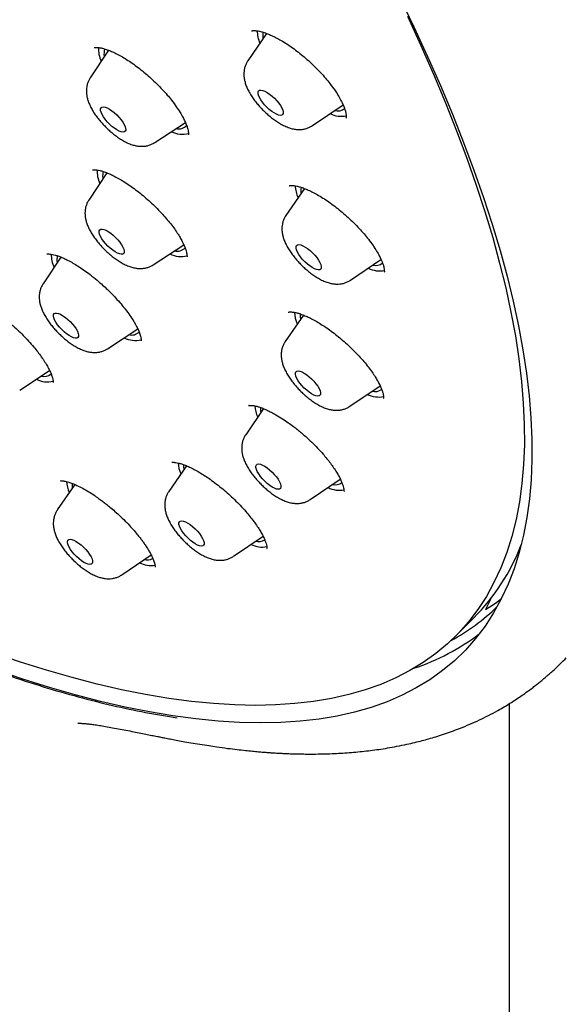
# Model space of a CAD drawing. Header units: millimetres. Extents: x 8 to 1577, y 12 to 2534.
# Tile 12 of 60: x 1359 to 1374, y 849 to 875. Entities that reach past the tile are written whole.
import ezdxf

# ---------------------------------------------------------------- set-up
doc = ezdxf.new("R2010")
doc.units = ezdxf.units.MM

msp = doc.modelspace()

# ---------------------------------------------------------------- linework, layer by layer
at = {"color": 7, "linetype": 'Continuous', "lineweight": 30}
for p, q in [((1366.079, 874.523), (1365.58, 873.794)), ((1361.862, 874.076), (1361.373, 873.338)), ((1367.303, 872.066), (1368.118, 872.621)), ((1363.094, 871.613), (1363.912, 872.151)), ((1361.817, 870.806), (1361.335, 870.079)), ((1361.448, 870.882), (1361.443, 870.878)), ((1361.723, 870.841), (1361.711, 870.803)), ((1367.086, 870.388), (1366.595, 869.671)), ((1366.996, 870.278), (1366.999, 870.26)), ((1363.057, 868.354), (1363.869, 868.889)), ((1360.59, 868.559), (1360.115, 867.841)), ((1368.319, 867.944), (1369.13, 868.496)), ((1367.059, 867.013), (1366.575, 866.307)), ((1366.667, 867.09), (1366.662, 867.086)), ((1361.836, 866.116), (1362.641, 866.646)), ((1359.493, 865.011), (1360.289, 865.535)), ((1368.299, 864.579), (1369.106, 865.129)), ((1365.611, 864.604), (1365.605, 864.6)), ((1365.998, 864.519), (1365.521, 863.822)), ((1363.94, 862.994), (1363.469, 862.307)), ((1367.244, 862.094), (1368.044, 862.639)), ((1360.961, 862.496), (1360.495, 861.815)), ((1365.193, 860.579), (1365.983, 861.118)), ((1372.834, 860.734), (1372.802, 860.712)), ((1362.219, 860.087), (1362.998, 860.618)), ((1372.059, 859.449), (1371.918, 859.163)), ((1371.109, 858.44), (1371.608, 858.938)), ((1372.559, 757.644), (1372.559, 856.652))]:
    msp.add_line(p, q, dxfattribs=at)
at = {"color": 7, "linetype": 'Continuous', "lineweight": 30, "flags": 128}
for points in [[(1369.623, 875.496), (1370.008, 874.697), (1370.372, 873.909), (1370.714, 873.132), (1371.034, 872.366), (1371.333, 871.613), (1371.61, 870.873), (1371.864, 870.146), (1372.096, 869.432), (1372.306, 868.733), (1372.493, 868.048), (1372.657, 867.379), (1372.798, 866.725), (1372.916, 866.087), (1373.011, 865.466), (1373.083, 864.862), (1373.132, 864.275), (1373.157, 863.705), (1373.159, 863.154), (1373.138, 862.622), (1373.093, 862.108), (1373.025, 861.614), (1372.934, 861.139), (1372.82, 860.684), (1372.683, 860.249), (1372.523, 859.835), (1372.34, 859.441), (1372.135, 859.069), (1371.907, 858.718), (1371.656, 858.388), (1371.383, 858.08), (1371.088, 857.794), (1370.772, 857.531), (1370.433, 857.289), (1370.073, 857.071), (1369.693, 856.875), (1369.291, 856.701), (1368.868, 856.551), (1368.425, 856.424), (1367.962, 856.32), (1367.48, 856.239), (1366.978, 856.181), (1366.457, 856.147), (1365.917, 856.136), (1365.359, 856.148), (1364.783, 856.183), (1364.19, 856.242), (1363.579, 856.324), (1362.952, 856.43), (1362.308, 856.558), (1361.649, 856.71), (1360.974, 856.884), (1360.284, 857.081), (1359.58, 857.301), (1358.862, 857.543)], [(1369.836, 874.983), (1370.196, 874.202), (1370.535, 873.433), (1370.852, 872.675), (1371.148, 871.929), (1371.422, 871.196), (1371.674, 870.476), (1371.904, 869.77), (1372.111, 869.078), (1372.296, 868.4), (1372.459, 867.737), (1372.598, 867.09), (1372.715, 866.458), (1372.809, 865.843), (1372.88, 865.245), (1372.928, 864.664), (1372.953, 864.1), (1372.955, 863.554), (1372.934, 863.027), (1372.89, 862.518), (1372.823, 862.029), (1372.733, 861.559), (1372.62, 861.108), (1372.485, 860.678), (1372.326, 860.268), (1372.145, 859.878), (1371.942, 859.509), (1371.716, 859.161), (1371.468, 858.835), (1371.197, 858.53), (1370.906, 858.247), (1370.592, 857.986), (1370.257, 857.748), (1369.901, 857.531), (1369.523, 857.337), (1369.126, 857.165), (1368.707, 857.017), (1368.269, 856.891), (1367.811, 856.787), (1367.333, 856.707), (1366.836, 856.65), (1366.32, 856.616), (1365.786, 856.605), (1365.233, 856.617), (1364.663, 856.652), (1364.075, 856.711), (1363.471, 856.792), (1362.85, 856.896), (1362.212, 857.023), (1361.559, 857.173), (1360.891, 857.346), (1360.208, 857.541), (1359.511, 857.759), (1358.8, 857.999)], [(1365.863, 872.872), (1365.851, 872.922), (1365.852, 872.962), (1365.866, 872.991), (1365.892, 873.008), (1365.929, 873.012), (1365.976, 873.003), (1366.032, 872.982), (1366.093, 872.949), (1366.158, 872.905), (1366.224, 872.852), (1366.288, 872.793), (1366.349, 872.729), (1366.403, 872.663), (1366.449, 872.598), (1366.485, 872.535), (1366.509, 872.478), (1366.521, 872.429), (1366.521, 872.389), (1366.507, 872.36), (1366.481, 872.343), (1366.444, 872.338), (1366.396, 872.347), (1366.341, 872.369), (1366.28, 872.402), (1366.215, 872.445), (1366.149, 872.498), (1366.085, 872.557), (1366.024, 872.621), (1365.97, 872.687), (1365.924, 872.752), (1365.888, 872.815), (1365.863, 872.872)], [(1361.65, 872.469), (1361.65, 872.51), (1361.662, 872.54), (1361.687, 872.559), (1361.723, 872.564), (1361.77, 872.557), (1361.824, 872.536), (1361.885, 872.504), (1361.95, 872.462), (1362.015, 872.41), (1362.08, 872.351), (1362.141, 872.288), (1362.196, 872.222), (1362.243, 872.156), (1362.28, 872.093), (1362.306, 872.036), (1362.319, 871.985), (1362.32, 871.944), (1362.307, 871.914), (1362.282, 871.896), (1362.246, 871.89), (1362.2, 871.898), (1362.145, 871.918), (1362.085, 871.95), (1362.02, 871.993), (1361.954, 872.044), (1361.889, 872.103), (1361.828, 872.167), (1361.773, 872.232), (1361.726, 872.298), (1361.689, 872.361), (1361.664, 872.419), (1361.65, 872.469)], [(1366.999, 870.421), (1366.991, 870.357), (1366.996, 870.278)], [(1361.613, 869.256), (1361.628, 869.285), (1361.654, 869.301), (1361.692, 869.305), (1361.739, 869.296), (1361.795, 869.274), (1361.856, 869.24), (1361.921, 869.196), (1361.987, 869.143), (1362.052, 869.084), (1362.112, 869.02), (1362.166, 868.954), (1362.212, 868.888), (1362.247, 868.826), (1362.271, 868.769), (1362.283, 868.72), (1362.281, 868.68), (1362.267, 868.652), (1362.24, 868.635), (1362.203, 868.632), (1362.155, 868.641), (1362.1, 868.663), (1362.038, 868.697), (1361.973, 868.741), (1361.907, 868.794), (1361.843, 868.853), (1361.783, 868.917), (1361.729, 868.983), (1361.683, 869.048), (1361.647, 869.111), (1361.623, 869.168), (1361.612, 869.217), (1361.613, 869.256)], [(1366.867, 868.798), (1366.868, 868.838), (1366.881, 868.868), (1366.906, 868.885), (1366.943, 868.89), (1366.99, 868.881), (1367.045, 868.86), (1367.106, 868.827), (1367.171, 868.784), (1367.237, 868.732), (1367.302, 868.673), (1367.362, 868.609), (1367.417, 868.543), (1367.463, 868.478), (1367.5, 868.415), (1367.524, 868.358), (1367.537, 868.308), (1367.536, 868.267), (1367.523, 868.238), (1367.497, 868.221), (1367.461, 868.216), (1367.414, 868.225), (1367.359, 868.246), (1367.297, 868.278), (1367.233, 868.322), (1367.167, 868.374), (1367.102, 868.433), (1367.041, 868.497), (1366.987, 868.563), (1366.941, 868.628), (1366.904, 868.691), (1366.88, 868.748), (1366.867, 868.798)], [(1360.41, 867.05), (1360.438, 867.065), (1360.477, 867.066), (1360.526, 867.055), (1360.583, 867.032), (1360.645, 866.996), (1360.71, 866.951), (1360.776, 866.897), (1360.84, 866.837), (1360.899, 866.772), (1360.952, 866.706), (1360.997, 866.641), (1361.031, 866.579), (1361.053, 866.523), (1361.062, 866.476), (1361.059, 866.437), (1361.043, 866.411), (1361.015, 866.396), (1360.976, 866.394), (1360.927, 866.405), (1360.87, 866.429), (1360.808, 866.464), (1360.743, 866.51), (1360.677, 866.564), (1360.613, 866.624), (1360.554, 866.688), (1360.501, 866.754), (1360.456, 866.82), (1360.423, 866.881), (1360.4, 866.937), (1360.391, 866.985), (1360.394, 867.023), (1360.41, 867.05)], [(1366.977, 867.045), (1366.971, 866.974), (1366.979, 866.896)], [(1366.847, 865.473), (1366.86, 865.503), (1366.886, 865.52), (1366.922, 865.525), (1366.969, 865.517), (1367.024, 865.497), (1367.085, 865.464), (1367.149, 865.421), (1367.215, 865.369), (1367.28, 865.31), (1367.341, 865.247), (1367.396, 865.181), (1367.442, 865.115), (1367.479, 865.052), (1367.504, 864.995), (1367.517, 864.945), (1367.517, 864.904), (1367.504, 864.874), (1367.478, 864.857), (1367.442, 864.852), (1367.395, 864.86), (1367.34, 864.88), (1367.279, 864.913), (1367.215, 864.956), (1367.149, 865.008), (1367.084, 865.067), (1367.023, 865.131), (1366.968, 865.196), (1366.922, 865.262), (1366.885, 865.325), (1366.86, 865.382), (1366.847, 865.432), (1366.847, 865.473)], [(1365.805, 863.017), (1365.83, 863.035), (1365.866, 863.041), (1365.913, 863.033), (1365.967, 863.013), (1366.028, 862.981), (1366.092, 862.938), (1366.158, 862.886), (1366.223, 862.827), (1366.284, 862.764), (1366.339, 862.698), (1366.386, 862.632), (1366.423, 862.569), (1366.449, 862.512), (1366.462, 862.461), (1366.462, 862.42), (1366.45, 862.39), (1366.425, 862.372), (1366.388, 862.367), (1366.342, 862.374), (1366.287, 862.395), (1366.227, 862.427), (1366.162, 862.47), (1366.096, 862.521), (1366.031, 862.58), (1365.97, 862.644), (1365.915, 862.71), (1365.868, 862.775), (1365.831, 862.838), (1365.806, 862.896), (1365.793, 862.946), (1365.792, 862.987), (1365.805, 863.017)], [(1363.777, 861.519), (1363.813, 861.525), (1363.859, 861.518), (1363.914, 861.498), (1363.975, 861.466), (1364.039, 861.424), (1364.105, 861.372), (1364.17, 861.314), (1364.231, 861.25), (1364.286, 861.184), (1364.333, 861.119), (1364.371, 861.056), (1364.396, 860.998), (1364.41, 860.947), (1364.411, 860.906), (1364.399, 860.876), (1364.374, 860.857), (1364.338, 860.851), (1364.292, 860.859), (1364.238, 860.878), (1364.177, 860.91), (1364.112, 860.953), (1364.047, 861.004), (1363.982, 861.063), (1363.921, 861.126), (1363.865, 861.192), (1363.818, 861.258), (1363.781, 861.321), (1363.755, 861.379), (1363.741, 861.429), (1363.741, 861.471), (1363.753, 861.501), (1363.777, 861.519)], [(1360.838, 861.034), (1360.884, 861.027), (1360.938, 861.007), (1360.999, 860.976), (1361.063, 860.934), (1361.129, 860.883), (1361.194, 860.824), (1361.255, 860.761), (1361.311, 860.695), (1361.358, 860.629), (1361.396, 860.566), (1361.422, 860.508), (1361.436, 860.457), (1361.437, 860.416), (1361.425, 860.385), (1361.401, 860.366), (1361.365, 860.36), (1361.319, 860.367), (1361.265, 860.386), (1361.205, 860.418), (1361.14, 860.46), (1361.075, 860.511), (1361.01, 860.57), (1360.948, 860.633), (1360.893, 860.699), (1360.845, 860.764), (1360.808, 860.827), (1360.782, 860.886), (1360.768, 860.936), (1360.767, 860.978), (1360.778, 861.009), (1360.802, 861.028), (1360.838, 861.034)], [(1371.918, 859.163), (1372.182, 859.334), (1372.345, 859.45)]]:
    msp.add_lwpolyline(points, dxfattribs=at)
at = {"color": 7, "linetype": 'Continuous', "lineweight": 30}
for centre, radius, start, end in [((1366.726, 874.621), 0.9, 181.6164, 203.4878), ((1366.395, 874.46), 0.419, 166.5976, 190.6576), ((1362.38, 874.111), 0.787, 177.0865, 204.8681), ((1362.091, 873.979), 0.351, 157.9902, 191.619), ((1367.974, 872.739), 0.284, 253.4131, 310.7693), ((1368.076, 872.984), 0.671, 243.1336, 281.255), ((1363.736, 872.255), 0.279, 254.3727, 318.7074), ((1363.831, 872.467), 0.635, 242.4479, 285.317), ((1362.354, 870.856), 0.798, 177.9707, 204.7457), ((1362.152, 870.721), 0.448, 169.4429, 189.7765), ((1367.756, 870.503), 0.915, 182.562, 203.3957), ((1363.698, 869.001), 0.284, 254.7438, 316.6697), ((1361.143, 868.621), 0.809, 178.7482, 204.6383), ((1360.872, 868.482), 0.39, 163.1278, 190.9849), ((1363.794, 869.21), 0.636, 242.4789, 285.1251), ((1368.986, 868.637), 0.301, 255.1858, 308.5084), ((1369.091, 868.859), 0.669, 243.0935, 281.5027), ((1367.749, 867.143), 0.929, 183.4303, 203.3117), ((1362.477, 866.769), 0.289, 255.1411, 314.2809), ((1362.574, 866.976), 0.641, 242.5629, 284.606), ((1360.14, 865.646), 0.274, 253.0536, 313.7687), ((1360.234, 865.878), 0.648, 242.6982, 283.7708), ((1369.071, 865.496), 0.669, 243.1081, 281.4126), ((1368.966, 865.274), 0.303, 255.1812, 307.5135), ((1366.706, 864.662), 0.941, 184.1638, 203.2411), ((1366.355, 864.492), 0.439, 172.6812, 190.5751), ((1364.664, 863.15), 0.951, 184.7293, 203.1869), ((1364.327, 862.977), 0.462, 174.3387, 190.1917), ((1361.696, 862.66), 0.957, 185.0785, 203.1535), ((1361.374, 862.487), 0.483, 175.3595, 189.8947), ((1367.913, 862.785), 0.299, 254.6485, 306.2646), ((1368.017, 863.015), 0.674, 243.1841, 280.9428), ((1365.86, 861.289), 0.318, 255.936, 302.292), ((1365.968, 861.508), 0.682, 243.3139, 280.14), ((1367.55, 862.962), 5.715, 315.2334, 338.6951), ((1363.005, 861.08), 0.744, 244.767, 277.8122), ((1362.885, 860.819), 0.338, 256.8688, 297.109), ((1368.35, 863.247), 5.581, 298.3815, 314.0811), ((1368.066, 863.39), 6.114, 288.5387, 307.176)]:
    msp.add_arc(centre, radius, start, end, dxfattribs=at)
for points, knots in [([(1390.457, 874.578), (1390.5, 874.623), (1390.58, 874.707), (1390.689, 874.826), (1390.78, 874.928), (1390.853, 875.012), (1390.908, 875.079), (1390.949, 875.129), (1391.024, 875.221), (1391.103, 875.322), (1391.188, 875.436), (1391.247, 875.518), (1391.316, 875.615), (1391.39, 875.725), (1391.472, 875.85), (1391.555, 875.983), (1391.635, 876.117), (1391.71, 876.248), (1391.783, 876.381), (1391.858, 876.524), (1391.931, 876.673), (1392.004, 876.827), (1392.071, 876.978), (1392.134, 877.125), (1392.189, 877.263), (1392.24, 877.396), (1392.29, 877.531), (1392.351, 877.707), (1392.423, 877.933), (1392.502, 878.206), (1392.566, 878.459), (1392.617, 878.682), (1392.657, 878.871), (1392.692, 879.055), (1392.722, 879.23), (1392.747, 879.391), (1392.769, 879.546), (1392.789, 879.704), (1392.809, 879.88), (1392.827, 880.067), (1392.843, 880.263), (1392.856, 880.459), (1392.865, 880.656), (1392.873, 880.87), (1392.877, 881.098), (1392.877, 881.336), (1392.874, 881.571), (1392.867, 881.812), (1392.855, 882.072), (1392.838, 882.345), (1392.817, 882.623), (1392.788, 882.926), (1392.753, 883.246), (1392.709, 883.58), (1392.662, 883.903), (1392.611, 884.224), (1392.56, 884.515), (1392.509, 884.782), (1392.46, 885.026), (1392.405, 885.29), (1392.342, 885.573), (1392.272, 885.873), (1392.206, 886.141), (1392.15, 886.36), (1392.109, 886.515), (1392.075, 886.641), (1392.049, 886.738), (1392.022, 886.836), (1391.988, 886.958), (1391.942, 887.119), (1391.886, 887.311), (1391.821, 887.53), (1391.744, 887.783), (1391.652, 888.072), (1391.546, 888.399), (1391.422, 888.765), (1391.28, 889.17), (1391.119, 889.614), (1390.973, 890), (1390.851, 890.314), (1390.765, 890.534), (1390.685, 890.733), (1390.617, 890.899), (1390.567, 891.022), (1390.532, 891.106), (1390.508, 891.164), (1390.487, 891.215), (1390.465, 891.268), (1390.427, 891.359), (1390.368, 891.497), (1390.285, 891.691), (1390.186, 891.921), (1390.07, 892.185), (1389.921, 892.518), (1389.744, 892.907), (1389.542, 893.339), (1389.287, 893.872), (1388.979, 894.499), (1388.614, 895.217), (1388.248, 895.913), (1387.878, 896.599), (1387.461, 897.35), (1386.984, 898.185), (1386.579, 898.872), (1386.297, 899.34), (1386.156, 899.573), (1386.023, 899.791), (1385.902, 899.987), (1385.797, 900.157), (1385.709, 900.299), (1385.639, 900.41), (1385.588, 900.493), (1385.543, 900.563), (1385.491, 900.647), (1385.419, 900.761), (1385.327, 900.905), (1385.223, 901.069), (1385.078, 901.296), (1384.886, 901.594), (1384.641, 901.969), (1384.371, 902.379), (1384.072, 902.827), (1383.743, 903.314), (1383.384, 903.839), (1383.003, 904.386), (1382.61, 904.943), (1382.213, 905.497), (1381.815, 906.047), (1381.249, 906.815), (1380.512, 907.797), (1379.595, 908.983), (1378.677, 910.141), (1377.755, 911.273), (1376.827, 912.387), (1375.886, 913.489), (1374.901, 914.617), (1373.871, 915.768), (1372.796, 916.941), (1371.708, 918.098), (1370.606, 919.242), (1369.468, 920.397), (1368.293, 921.559), (1367.082, 922.728), (1365.859, 923.88), (1364.619, 925.017), (1363.362, 926.142), (1362.176, 927.174), (1361.067, 928.116), (1360.038, 928.971), (1358.998, 929.815), (1357.944, 930.651), (1356.873, 931.48), (1355.838, 932.261), (1354.84, 932.996), (1353.882, 933.685), (1352.912, 934.366), (1352.132, 934.899), (1351.556, 935.285), (1351.2, 935.522), (1350.878, 935.734), (1350.592, 935.92), (1350.349, 936.077), (1350.147, 936.207), (1349.984, 936.311), (1349.847, 936.398), (1349.736, 936.469), (1349.637, 936.531), (1349.532, 936.597), (1349.404, 936.678), (1349.245, 936.777), (1349.038, 936.906), (1348.779, 937.066), (1348.461, 937.26), (1348.098, 937.479), (1347.696, 937.719), (1347.274, 937.967), (1346.693, 938.303), (1345.978, 938.707), (1345.141, 939.164), (1344.345, 939.584), (1343.589, 939.969), (1342.975, 940.272), (1342.491, 940.504), (1342.127, 940.675), (1341.771, 940.839), (1341.423, 940.997), (1341.087, 941.146), (1340.777, 941.28), (1340.499, 941.399), (1340.255, 941.501), (1340.026, 941.596), (1339.789, 941.692), (1339.54, 941.792), (1339.275, 941.896), (1339, 942.002), (1338.708, 942.112), (1338.406, 942.223), (1338.1, 942.332), (1337.814, 942.432), (1337.548, 942.522), (1337.302, 942.603), (1337.055, 942.683), (1336.816, 942.759), (1336.594, 942.826), (1336.409, 942.882), (1336.261, 942.925), (1336.146, 942.958), (1336.049, 942.986), (1335.956, 943.012), (1335.849, 943.042), (1335.718, 943.077), (1335.564, 943.119), (1335.384, 943.166), (1335.133, 943.229), (1334.829, 943.303), (1334.49, 943.38), (1334.178, 943.447), (1333.855, 943.511), (1333.518, 943.574), (1333.161, 943.634), (1332.806, 943.688), (1332.441, 943.736), (1332.086, 943.777), (1331.747, 943.809), (1331.43, 943.833), (1331.124, 943.85), (1330.838, 943.862), (1330.57, 943.867), (1330.302, 943.868), (1330.025, 943.864), (1329.736, 943.854), (1329.484, 943.84), (1329.274, 943.824), (1329.11, 943.809), (1328.955, 943.793), (1328.818, 943.777), (1328.697, 943.762), (1328.581, 943.746), (1328.453, 943.727), (1328.306, 943.704), (1328.143, 943.675), (1327.978, 943.643), (1327.813, 943.609), (1327.64, 943.57), (1327.455, 943.524), (1327.26, 943.472), (1327.071, 943.417), (1326.893, 943.362), (1326.731, 943.307), (1326.58, 943.254), (1326.444, 943.202), (1326.315, 943.151), (1326.189, 943.099), (1326.055, 943.042), (1325.913, 942.977), (1325.765, 942.906), (1325.62, 942.833), (1325.488, 942.763), (1325.371, 942.699), (1325.26, 942.635), (1325.143, 942.566), (1325.016, 942.487), (1324.887, 942.404), (1324.765, 942.321), (1324.658, 942.246), (1324.564, 942.177), (1324.475, 942.11), (1324.384, 942.039), (1324.309, 941.979), (1324.241, 941.924), (1324.176, 941.87), (1324.092, 941.798), (1323.99, 941.708), (1323.871, 941.599), (1323.786, 941.518), (1323.741, 941.475)], [0, 0, 0, 0, 0.00235, 0.004399, 0.006147, 0.007594, 0.008739, 0.009584, 0.010292, 0.013932, 0.01524, 0.016808, 0.01864, 0.020737, 0.022974, 0.02559, 0.027921, 0.030002, 0.032224, 0.034696, 0.037338, 0.039815, 0.042446, 0.044816, 0.047048, 0.04917, 0.051262, 0.053567, 0.057585, 0.061918, 0.06632, 0.069248, 0.072104, 0.074883, 0.077498, 0.079884, 0.081954, 0.084309, 0.086798, 0.089587, 0.092386, 0.095164, 0.097919, 0.100639, 0.104099, 0.107328, 0.110381, 0.113607, 0.11707, 0.12074, 0.124391, 0.127974, 0.132445, 0.136677, 0.140629, 0.144532, 0.148584, 0.151336, 0.15428, 0.157439, 0.160811, 0.164396, 0.168082, 0.170221, 0.172018, 0.173472, 0.174585, 0.175357, 0.176842, 0.178782, 0.1809, 0.18338, 0.186224, 0.189432, 0.193084, 0.197124, 0.201553, 0.20637, 0.211575, 0.213988, 0.216438, 0.218577, 0.22032, 0.221669, 0.222451, 0.222993, 0.223482, 0.22404, 0.224666, 0.226344, 0.228375, 0.230759, 0.233496, 0.236585, 0.24104, 0.245461, 0.249792, 0.257202, 0.264333, 0.271187, 0.277793, 0.284477, 0.293067, 0.30192, 0.304174, 0.306441, 0.308542, 0.310375, 0.312015, 0.313358, 0.314402, 0.315149, 0.315692, 0.316406, 0.317518, 0.318917, 0.320472, 0.322126, 0.325325, 0.328838, 0.332665, 0.336806, 0.341356, 0.346233, 0.351391, 0.356547, 0.361652, 0.366706, 0.37171, 0.382843, 0.393717, 0.404332, 0.414689, 0.424911, 0.435081, 0.445198, 0.456267, 0.467274, 0.47822, 0.489142, 0.500065, 0.51165, 0.523236, 0.534822, 0.546434, 0.558162, 0.570015, 0.579417, 0.588895, 0.598452, 0.608103, 0.617935, 0.627961, 0.636659, 0.645499, 0.65448, 0.663602, 0.667239, 0.670584, 0.673599, 0.676284, 0.678638, 0.680434, 0.681975, 0.683262, 0.684294, 0.685117, 0.68607, 0.687259, 0.688756, 0.690568, 0.693135, 0.696149, 0.699609, 0.703516, 0.707677, 0.71177, 0.720295, 0.728483, 0.736336, 0.743852, 0.751095, 0.754862, 0.758569, 0.762216, 0.765802, 0.769328, 0.77265, 0.775491, 0.778047, 0.780324, 0.782743, 0.785575, 0.788251, 0.791215, 0.794429, 0.797714, 0.801051, 0.804437, 0.807134, 0.809861, 0.81262, 0.815399, 0.817935, 0.820112, 0.82169, 0.823007, 0.824061, 0.825004, 0.826229, 0.827726, 0.829515, 0.831596, 0.833969, 0.838297, 0.842329, 0.846064, 0.849503, 0.854051, 0.858413, 0.862716, 0.867334, 0.87225, 0.876342, 0.880522, 0.884642, 0.888458, 0.891979, 0.895534, 0.899378, 0.903466, 0.907621, 0.910017, 0.91243, 0.9147, 0.916703, 0.918436, 0.920008, 0.921793, 0.924042, 0.926531, 0.929026, 0.931499, 0.93398, 0.936955, 0.940022, 0.942981, 0.945794, 0.948384, 0.950706, 0.953022, 0.954954, 0.956985, 0.959167, 0.96152, 0.964045, 0.966608, 0.968947, 0.970806, 0.972646, 0.974693, 0.976949, 0.979402, 0.981703, 0.983698, 0.985385, 0.987065, 0.988755, 0.99049, 0.991297, 0.992414, 0.993842, 0.995583, 0.997636, 1, 1, 1, 1]), ([(1365.674, 874.588), (1365.678, 874.591), (1365.685, 874.595), (1365.707, 874.597), (1365.736, 874.599), (1365.775, 874.598), (1365.823, 874.593), (1365.892, 874.581), (1365.99, 874.555), (1366.098, 874.517), (1366.215, 874.468), (1366.337, 874.409), (1366.472, 874.334), (1366.619, 874.243), (1366.772, 874.138), (1366.927, 874.022), (1367.081, 873.897), (1367.232, 873.764), (1367.379, 873.624), (1367.519, 873.48), (1367.65, 873.332), (1367.782, 873.171), (1367.903, 873.004), (1368.006, 872.842), (1368.079, 872.708), (1368.129, 872.6), (1368.165, 872.508), (1368.183, 872.443), (1368.194, 872.393), (1368.2, 872.353), (1368.202, 872.321), (1368.202, 872.295), (1368.202, 872.277), (1368.198, 872.27), (1368.196, 872.267)], [0, 0, 0, 0, 0.041895, 0.0758248, 0.1014365, 0.1200981, 0.1378677, 0.1667498, 0.1965372, 0.2301238, 0.2578345, 0.2876922, 0.3196981, 0.3536822, 0.3881635, 0.4228184, 0.4576373, 0.49261, 0.5277382, 0.5630387, 0.5982957, 0.6334444, 0.6788163, 0.719197, 0.7544698, 0.7846927, 0.8106635, 0.8400869, 0.8568006, 0.8755475, 0.8992128, 0.9279449, 0.9615706, 1, 1, 1, 1]), ([(1361.482, 874.144), (1361.485, 874.146), (1361.489, 874.148), (1361.506, 874.15), (1361.53, 874.152), (1361.563, 874.151), (1361.604, 874.147), (1361.662, 874.138), (1361.751, 874.115), (1361.852, 874.081), (1361.967, 874.033), (1362.092, 873.974), (1362.231, 873.898), (1362.379, 873.806), (1362.533, 873.701), (1362.689, 873.585), (1362.845, 873.458), (1363, 873.322), (1363.151, 873.178), (1363.295, 873.03), (1363.427, 872.883), (1363.554, 872.729), (1363.67, 872.573), (1363.77, 872.421), (1363.846, 872.289), (1363.905, 872.17), (1363.95, 872.062), (1363.978, 871.974), (1363.992, 871.899), (1363.995, 871.852), (1363.994, 871.827), (1363.992, 871.823), (1363.992, 871.82)], [0, 0, 0, 0, 0.039681, 0.072107, 0.096992, 0.115621, 0.132851, 0.159238, 0.186493, 0.219346, 0.247714, 0.279275, 0.313357, 0.347883, 0.382701, 0.417826, 0.45328, 0.48906, 0.525153, 0.561547, 0.59704, 0.630645, 0.672166, 0.710018, 0.74428, 0.776314, 0.810642, 0.847578, 0.877136, 0.91178, 0.952804, 1, 1, 1, 1]), ([(1365.58, 873.791), (1365.574, 873.784), (1365.55, 873.752), (1365.52, 873.688), (1365.491, 873.603), (1365.475, 873.516), (1365.471, 873.428), (1365.478, 873.337), (1365.496, 873.243), (1365.527, 873.143), (1365.572, 873.037), (1365.631, 872.926), (1365.701, 872.816), (1365.778, 872.71), (1365.861, 872.608), (1365.95, 872.511), (1366.042, 872.419), (1366.139, 872.333), (1366.239, 872.252), (1366.343, 872.177), (1366.451, 872.11), (1366.565, 872.051), (1366.678, 872.005), (1366.787, 871.975), (1366.886, 871.96), (1366.981, 871.958), (1367.073, 871.969), (1367.161, 871.993), (1367.239, 872.025), (1367.283, 872.054), (1367.302, 872.067)], [0, 0, 0, 0, 0.00941, 0.039545, 0.069283, 0.099066, 0.129438, 0.161123, 0.195106, 0.232587, 0.274337, 0.318875, 0.362278, 0.404, 0.444519, 0.48435, 0.523909, 0.563543, 0.603515, 0.644247, 0.686299, 0.730477, 0.777798, 0.817254, 0.852649, 0.885542, 0.916955, 0.947508, 0.977574, 1, 1, 1, 1]), ([(1361.372, 873.335), (1361.359, 873.314), (1361.33, 873.268), (1361.3, 873.189), (1361.279, 873.102), (1361.27, 873.014), (1361.272, 872.925), (1361.286, 872.833), (1361.312, 872.735), (1361.351, 872.631), (1361.404, 872.521), (1361.47, 872.41), (1361.545, 872.303), (1361.626, 872.199), (1361.713, 872.101), (1361.804, 872.007), (1361.899, 871.918), (1361.998, 871.835), (1362.1, 871.758), (1362.206, 871.688), (1362.318, 871.625), (1362.43, 871.574), (1362.539, 871.538), (1362.641, 871.517), (1362.738, 871.51), (1362.831, 871.515), (1362.922, 871.532), (1363.007, 871.564), (1363.065, 871.591), (1363.091, 871.611), (1363.093, 871.613)], [0, 0, 0, 0, 0.024657, 0.054696, 0.084598, 0.114864, 0.146139, 0.179308, 0.215519, 0.255874, 0.300004, 0.344327, 0.386947, 0.428138, 0.468447, 0.508327, 0.548156, 0.58821, 0.628851, 0.670576, 0.714089, 0.760363, 0.802275, 0.839496, 0.873555, 0.905735, 0.936812, 0.967255, 0.997353, 1, 1, 1, 1]), ([(1361.438, 870.881), (1361.44, 870.881), (1361.444, 870.883), (1361.462, 870.884), (1361.488, 870.885), (1361.525, 870.884), (1361.57, 870.879), (1361.633, 870.867), (1361.725, 870.842), (1361.828, 870.804), (1361.942, 870.754), (1362.062, 870.693), (1362.199, 870.617), (1362.348, 870.524), (1362.505, 870.416), (1362.664, 870.296), (1362.821, 870.167), (1362.975, 870.03), (1363.124, 869.887), (1363.266, 869.74), (1363.4, 869.592), (1363.521, 869.443), (1363.628, 869.301), (1363.716, 869.171), (1363.786, 869.055), (1363.844, 868.946), (1363.89, 868.846), (1363.924, 868.754), (1363.941, 868.692), (1363.95, 868.649), (1363.954, 868.616), (1363.956, 868.59), (1363.956, 868.574), (1363.958, 868.567), (1363.958, 868.566), (1363.959, 868.566)], [0, 0, 0, 0, 0.043451, 0.078123, 0.103644, 0.121643, 0.138843, 0.167032, 0.195518, 0.228039, 0.255402, 0.285327, 0.317809, 0.352733, 0.388353, 0.42397, 0.459581, 0.495204, 0.530859, 0.566543, 0.602244, 0.637956, 0.672982, 0.705619, 0.735601, 0.762972, 0.795485, 0.824137, 0.854186, 0.870183, 0.886816, 0.906829, 0.932517, 0.963681, 1, 1, 1, 1]), ([(1366.682, 870.459), (1366.686, 870.461), (1366.692, 870.464), (1366.713, 870.466), (1366.74, 870.468), (1366.777, 870.467), (1366.821, 870.463), (1366.881, 870.452), (1366.972, 870.429), (1367.076, 870.394), (1367.195, 870.345), (1367.324, 870.283), (1367.467, 870.205), (1367.621, 870.11), (1367.778, 870.003), (1367.937, 869.884), (1368.096, 869.755), (1368.253, 869.617), (1368.405, 869.472), (1368.548, 869.324), (1368.679, 869.177), (1368.804, 869.024), (1368.917, 868.87), (1369.014, 868.72), (1369.098, 868.571), (1369.166, 868.424), (1369.2, 868.317), (1369.213, 868.256), (1369.218, 868.222), (1369.22, 868.191), (1369.22, 868.17), (1369.22, 868.158), (1369.218, 868.154), (1369.217, 868.152)], [0, 0, 0, 0, 0.042094, 0.07609, 0.101648, 0.120308, 0.137435, 0.163324, 0.190259, 0.223214, 0.251933, 0.284083, 0.31878, 0.353824, 0.389102, 0.424634, 0.460439, 0.496515, 0.532847, 0.569397, 0.604803, 0.638283, 0.6796, 0.717228, 0.751248, 0.79841, 0.845906, 0.862441, 0.87948, 0.898803, 0.925377, 0.959202, 1, 1, 1, 1]), ([(1361.335, 870.078), (1361.334, 870.076), (1361.313, 870.049), (1361.286, 869.991), (1361.255, 869.907), (1361.238, 869.82), (1361.232, 869.732), (1361.237, 869.642), (1361.254, 869.548), (1361.283, 869.449), (1361.326, 869.343), (1361.384, 869.233), (1361.452, 869.122), (1361.529, 869.016), (1361.612, 868.914), (1361.699, 868.816), (1361.792, 868.724), (1361.888, 868.636), (1361.988, 868.555), (1362.091, 868.479), (1362.198, 868.411), (1362.311, 868.351), (1362.424, 868.303), (1362.533, 868.272), (1362.633, 868.255), (1362.729, 868.251), (1362.821, 868.26), (1362.91, 868.282), (1362.989, 868.312), (1363.034, 868.341), (1363.054, 868.354)], [0, 0, 0, 0, 0.002868, 0.033277, 0.063236, 0.093181, 0.123645, 0.155327, 0.189186, 0.226418, 0.26793, 0.312622, 0.356521, 0.398703, 0.439606, 0.479759, 0.51959, 0.559466, 0.599636, 0.640512, 0.682639, 0.726789, 0.773981, 0.8144, 0.850501, 0.883892, 0.915677, 0.946526, 0.976841, 1, 1, 1, 1]), ([(1366.595, 869.669), (1366.582, 869.649), (1366.552, 869.604), (1366.521, 869.526), (1366.498, 869.44), (1366.487, 869.352), (1366.488, 869.263), (1366.5, 869.171), (1366.524, 869.075), (1366.562, 868.971), (1366.613, 868.862), (1366.678, 868.751), (1366.752, 868.643), (1366.832, 868.539), (1366.918, 868.44), (1367.008, 868.345), (1367.103, 868.256), (1367.201, 868.172), (1367.303, 868.094), (1367.408, 868.023), (1367.519, 867.959), (1367.631, 867.906), (1367.741, 867.868), (1367.844, 867.845), (1367.941, 867.836), (1368.035, 867.839), (1368.126, 867.855), (1368.212, 867.884), (1368.276, 867.914), (1368.309, 867.938), (1368.317, 867.944)], [0, 0, 0, 0, 0.023471, 0.053379, 0.083091, 0.113089, 0.14399, 0.176635, 0.212136, 0.251643, 0.295118, 0.339356, 0.381952, 0.423056, 0.463212, 0.502885, 0.542458, 0.58222, 0.622506, 0.663794, 0.706745, 0.752294, 0.794618, 0.83223, 0.866454, 0.898658, 0.929674, 0.960005, 0.989957, 1, 1, 1, 1]), ([(1360.217, 868.643), (1360.218, 868.643), (1360.219, 868.642), (1360.243, 868.643), (1360.293, 868.641), (1360.364, 868.631), (1360.443, 868.612), (1360.535, 868.582), (1360.638, 868.541), (1360.753, 868.487), (1360.88, 868.42), (1361.018, 868.337), (1361.167, 868.24), (1361.335, 868.12), (1361.505, 867.987), (1361.665, 867.85), (1361.801, 867.726), (1361.928, 867.602), (1362.061, 867.462), (1362.193, 867.314), (1362.32, 867.157), (1362.435, 867.001), (1362.535, 866.848), (1362.61, 866.715), (1362.659, 866.611), (1362.69, 866.534), (1362.709, 866.475), (1362.72, 866.43), (1362.728, 866.392), (1362.732, 866.356), (1362.732, 866.334), (1362.734, 866.328), (1362.735, 866.328), (1362.735, 866.328)], [0, 0, 0, 0, 0.047254, 0.088252, 0.122864, 0.153396, 0.183828, 0.214206, 0.244508, 0.275162, 0.307323, 0.341068, 0.376388, 0.413124, 0.457953, 0.495214, 0.526023, 0.556768, 0.590117, 0.631212, 0.66733, 0.707937, 0.750783, 0.788348, 0.819893, 0.845419, 0.865494, 0.886506, 0.905486, 0.92668, 0.954842, 0.991316, 1, 1, 1, 1]), ([(1360.115, 867.841), (1360.114, 867.839), (1360.094, 867.813), (1360.067, 867.756), (1360.035, 867.673), (1360.017, 867.586), (1360.011, 867.498), (1360.016, 867.407), (1360.032, 867.314), (1360.061, 867.215), (1360.104, 867.11), (1360.16, 866.999), (1360.229, 866.889), (1360.305, 866.782), (1360.387, 866.68), (1360.475, 866.582), (1360.567, 866.489), (1360.663, 866.401), (1360.763, 866.32), (1360.866, 866.244), (1360.973, 866.176), (1361.086, 866.115), (1361.198, 866.067), (1361.307, 866.035), (1361.408, 866.017), (1361.504, 866.013), (1361.596, 866.021), (1361.685, 866.042), (1361.765, 866.073), (1361.812, 866.102), (1361.833, 866.115)], [0, 0, 0, 0, 0.0018981, 0.0323284, 0.0622914, 0.0922226, 0.1226471, 0.154258, 0.1879999, 0.2250653, 0.2663967, 0.3110124, 0.3549713, 0.3972099, 0.4381462, 0.478313, 0.5181422, 0.5580018, 0.5981448, 0.6389756, 0.6810296, 0.7250695, 0.7721096, 0.8127551, 0.8490129, 0.8824944, 0.9143311, 0.9452064, 0.975534, 1, 1, 1, 1]), ([(1357.877, 867.537), (1357.877, 867.537), (1357.876, 867.536), (1357.883, 867.536), (1357.902, 867.536), (1357.934, 867.534), (1357.975, 867.529), (1358.026, 867.519), (1358.092, 867.502), (1358.178, 867.473), (1358.275, 867.434), (1358.385, 867.383), (1358.51, 867.316), (1358.648, 867.235), (1358.79, 867.142), (1358.946, 867.031), (1359.108, 866.905), (1359.276, 866.764), (1359.435, 866.62), (1359.587, 866.472), (1359.734, 866.317), (1359.863, 866.169), (1359.975, 866.029), (1360.072, 865.898), (1360.159, 865.768), (1360.232, 865.647), (1360.289, 865.539), (1360.33, 865.446), (1360.359, 865.367), (1360.374, 865.309), (1360.382, 865.268), (1360.385, 865.237), (1360.385, 865.221), (1360.386, 865.219), (1360.387, 865.218)], [0, 0, 0, 0, 0.008126, 0.041108, 0.06958, 0.093293, 0.11415, 0.13451, 0.16411, 0.19257, 0.2218, 0.253133, 0.286574, 0.322137, 0.357913, 0.39213, 0.435266, 0.475568, 0.51498, 0.554334, 0.593795, 0.635512, 0.668693, 0.70348, 0.739562, 0.774556, 0.807933, 0.839699, 0.869871, 0.898266, 0.919681, 0.9404, 0.967735, 1, 1, 1, 1]), ([(1366.656, 867.089), (1366.659, 867.091), (1366.664, 867.093), (1366.682, 867.094), (1366.708, 867.096), (1366.744, 867.095), (1366.79, 867.091), (1366.857, 867.079), (1366.957, 867.052), (1367.067, 867.011), (1367.188, 866.959), (1367.313, 866.896), (1367.453, 866.817), (1367.604, 866.724), (1367.76, 866.616), (1367.918, 866.499), (1368.073, 866.372), (1368.226, 866.237), (1368.373, 866.098), (1368.513, 865.954), (1368.644, 865.808), (1368.764, 865.664), (1368.869, 865.526), (1368.955, 865.4), (1369.024, 865.288), (1369.082, 865.182), (1369.129, 865.084), (1369.164, 864.991), (1369.183, 864.927), (1369.193, 864.882), (1369.198, 864.847), (1369.2, 864.819), (1369.201, 864.802), (1369.202, 864.794), (1369.202, 864.793), (1369.202, 864.792)], [0, 0, 0, 0, 0.041595, 0.075247, 0.100643, 0.119395, 0.137371, 0.166546, 0.196936, 0.231301, 0.259741, 0.290472, 0.323475, 0.358299, 0.393301, 0.428303, 0.463305, 0.498332, 0.533397, 0.568493, 0.603609, 0.638741, 0.672797, 0.704445, 0.733522, 0.760087, 0.791669, 0.819889, 0.850671, 0.867389, 0.884998, 0.906138, 0.932507, 0.963882, 1, 1, 1, 1]), ([(1366.576, 866.305), (1366.566, 866.291), (1366.538, 866.251), (1366.507, 866.18), (1366.482, 866.095), (1366.469, 866.007), (1366.467, 865.919), (1366.477, 865.827), (1366.498, 865.732), (1366.532, 865.63), (1366.581, 865.522), (1366.643, 865.411), (1366.715, 865.302), (1366.794, 865.197), (1366.879, 865.097), (1366.968, 865.001), (1367.062, 864.91), (1367.16, 864.825), (1367.261, 864.746), (1367.365, 864.673), (1367.474, 864.608), (1367.586, 864.553), (1367.696, 864.511), (1367.801, 864.485), (1367.899, 864.472), (1367.994, 864.473), (1368.085, 864.486), (1368.172, 864.512), (1368.244, 864.543), (1368.283, 864.57), (1368.296, 864.579)], [0, 0, 0, 0, 0.017211, 0.047219, 0.076936, 0.106825, 0.137466, 0.169644, 0.204415, 0.242977, 0.285726, 0.330182, 0.37316, 0.414543, 0.454862, 0.494605, 0.53417, 0.573871, 0.614007, 0.655028, 0.697547, 0.742439, 0.78562, 0.824263, 0.859123, 0.891705, 0.922941, 0.953397, 0.983416, 1, 1, 1, 1]), ([(1365.6, 864.604), (1365.601, 864.604), (1365.603, 864.604), (1365.618, 864.604), (1365.642, 864.605), (1365.677, 864.604), (1365.714, 864.6), (1365.759, 864.593), (1365.82, 864.579), (1365.901, 864.556), (1365.996, 864.521), (1366.101, 864.475), (1366.208, 864.422), (1366.344, 864.348), (1366.496, 864.254), (1366.652, 864.148), (1366.786, 864.05), (1366.902, 863.959), (1367.012, 863.869), (1367.14, 863.757), (1367.286, 863.622), (1367.441, 863.464), (1367.575, 863.317), (1367.688, 863.181), (1367.783, 863.06), (1367.868, 862.94), (1367.944, 862.824), (1368.009, 862.712), (1368.061, 862.609), (1368.099, 862.517), (1368.125, 862.439), (1368.14, 862.369), (1368.144, 862.325), (1368.145, 862.309), (1368.146, 862.309), (1368.147, 862.309)], [0, 0, 0, 0, 0.041738, 0.075593, 0.101295, 0.120376, 0.137862, 0.157884, 0.177607, 0.203053, 0.234798, 0.259516, 0.287112, 0.317064, 0.358654, 0.394737, 0.42519, 0.450071, 0.474503, 0.501123, 0.539782, 0.579391, 0.619151, 0.649115, 0.67944, 0.710146, 0.741227, 0.772663, 0.804201, 0.835791, 0.867433, 0.899253, 0.934957, 0.976241, 1, 1, 1, 1]), ([(1365.521, 863.821), (1365.518, 863.818), (1365.496, 863.79), (1365.467, 863.73), (1365.436, 863.646), (1365.418, 863.559), (1365.412, 863.471), (1365.417, 863.381), (1365.433, 863.288), (1365.461, 863.189), (1365.504, 863.083), (1365.561, 862.973), (1365.629, 862.862), (1365.705, 862.756), (1365.788, 862.653), (1365.875, 862.556), (1365.967, 862.463), (1366.063, 862.375), (1366.163, 862.293), (1366.266, 862.218), (1366.373, 862.149), (1366.486, 862.089), (1366.599, 862.041), (1366.708, 862.008), (1366.808, 861.991), (1366.904, 861.986), (1366.997, 861.995), (1367.086, 862.016), (1367.169, 862.047), (1367.218, 862.078), (1367.242, 862.093)], [0, 0, 0, 0, 0.004808, 0.035056, 0.064838, 0.094587, 0.124823, 0.156236, 0.189763, 0.226589, 0.267653, 0.311991, 0.35569, 0.397678, 0.43837, 0.478295, 0.517883, 0.5575, 0.597397, 0.637977, 0.679769, 0.723533, 0.770274, 0.810695, 0.846748, 0.880035, 0.911684, 0.942375, 0.972521, 1, 1, 1, 1]), ([(1363.55, 863.089), (1363.55, 863.088), (1363.55, 863.087), (1363.556, 863.087), (1363.57, 863.087), (1363.593, 863.087), (1363.623, 863.085), (1363.664, 863.08), (1363.724, 863.068), (1363.808, 863.044), (1363.907, 863.009), (1364.022, 862.96), (1364.15, 862.897), (1364.289, 862.819), (1364.429, 862.731), (1364.581, 862.628), (1364.74, 862.51), (1364.908, 862.376), (1365.069, 862.237), (1365.226, 862.091), (1365.379, 861.936), (1365.516, 861.785), (1365.637, 861.641), (1365.74, 861.507), (1365.831, 861.378), (1365.906, 861.26), (1365.966, 861.155), (1366.011, 861.063), (1366.045, 860.982), (1366.066, 860.919), (1366.078, 860.872), (1366.084, 860.834), (1366.087, 860.806), (1366.088, 860.791), (1366.09, 860.79), (1366.09, 860.789)], [0, 0, 0, 0, 0.0116688, 0.0421056, 0.066959, 0.0861033, 0.103075, 0.1207874, 0.148774, 0.1784732, 0.2097979, 0.242742, 0.2773114, 0.3129934, 0.3474462, 0.3803713, 0.4218075, 0.4609671, 0.4999278, 0.5388321, 0.5785356, 0.6210191, 0.6547741, 0.6901358, 0.7253417, 0.758501, 0.7896096, 0.8186805, 0.8471017, 0.8767864, 0.8972643, 0.918282, 0.942237, 0.9710847, 1, 1, 1, 1]), ([(1360.579, 862.597), (1360.579, 862.596), (1360.578, 862.595), (1360.589, 862.595), (1360.617, 862.595), (1360.646, 862.592), (1360.682, 862.587), (1360.731, 862.577), (1360.804, 862.557), (1360.899, 862.524), (1361.023, 862.471), (1361.17, 862.397), (1361.324, 862.309), (1361.467, 862.217), (1361.59, 862.132), (1361.695, 862.054), (1361.796, 861.976), (1361.908, 861.885), (1362.041, 861.771), (1362.191, 861.634), (1362.343, 861.484), (1362.482, 861.336), (1362.594, 861.207), (1362.682, 861.099), (1362.752, 861.007), (1362.813, 860.922), (1362.872, 860.836), (1362.928, 860.746), (1362.982, 860.652), (1363.029, 860.558), (1363.062, 860.481), (1363.085, 860.417), (1363.098, 860.368), (1363.106, 860.321), (1363.108, 860.296), (1363.11, 860.294), (1363.111, 860.293)], [0, 0, 0, 0, 0.016832, 0.0581, 0.079203, 0.097349, 0.114112, 0.136819, 0.162339, 0.193481, 0.230307, 0.272798, 0.314225, 0.350021, 0.380119, 0.40446, 0.426299, 0.453386, 0.486043, 0.524245, 0.566996, 0.606152, 0.63987, 0.668183, 0.691141, 0.713069, 0.737236, 0.763612, 0.792163, 0.823242, 0.85716, 0.881323, 0.906702, 0.9335, 0.96587, 1, 1, 1, 1]), ([(1363.468, 862.304), (1363.454, 862.282), (1363.423, 862.234), (1363.392, 862.154), (1363.37, 862.067), (1363.361, 861.98), (1363.363, 861.89), (1363.376, 861.798), (1363.401, 861.701), (1363.44, 861.597), (1363.493, 861.488), (1363.558, 861.377), (1363.633, 861.269), (1363.713, 861.165), (1363.8, 861.066), (1363.891, 860.972), (1363.986, 860.883), (1364.084, 860.799), (1364.186, 860.722), (1364.292, 860.652), (1364.403, 860.589), (1364.515, 860.537), (1364.625, 860.501), (1364.727, 860.479), (1364.824, 860.471), (1364.918, 860.475), (1365.003, 860.491), (1365.055, 860.51), (1365.078, 860.518)], [0, 0, 0, 0, 0.027377, 0.058586, 0.089634, 0.121032, 0.153443, 0.187771, 0.225201, 0.266896, 0.312594, 0.358688, 0.403026, 0.445855, 0.487743, 0.529167, 0.570521, 0.612096, 0.654259, 0.697522, 0.742601, 0.790496, 0.83426, 0.873123, 0.908617, 0.942108, 0.974423, 1, 1, 1, 1]), ([(1360.495, 861.814), (1360.493, 861.811), (1360.472, 861.784), (1360.443, 861.726), (1360.411, 861.642), (1360.393, 861.555), (1360.386, 861.467), (1360.391, 861.377), (1360.407, 861.284), (1360.435, 861.185), (1360.477, 861.08), (1360.533, 860.969), (1360.601, 860.859), (1360.678, 860.752), (1360.76, 860.649), (1360.847, 860.552), (1360.939, 860.459), (1361.035, 860.371), (1361.135, 860.289), (1361.238, 860.213), (1361.344, 860.144), (1361.457, 860.083), (1361.57, 860.035), (1361.679, 860.002), (1361.773, 859.985), (1361.832, 859.982), (1361.857, 859.981)], [0, 0, 0, 0, 0.004417, 0.03913, 0.073296, 0.107409, 0.142063, 0.17804, 0.216408, 0.258519, 0.30548, 0.356274, 0.406446, 0.454653, 0.501357, 0.547165, 0.592574, 0.638005, 0.683749, 0.730261, 0.778144, 0.828258, 0.881755, 0.928299, 0.969779, 1, 1, 1, 1]), ([(1365.078, 860.518), (1365.105, 860.53), (1365.145, 860.546), (1365.18, 860.572), (1365.191, 860.58)], [0, 0, 0, 0, 0.696631, 1, 1, 1, 1]), ([(1361.857, 859.981), (1361.888, 859.982), (1361.948, 859.984), (1362.039, 860.002), (1362.124, 860.033), (1362.185, 860.062), (1362.213, 860.085), (1362.218, 860.088)], [0, 0, 0, 0, 0.248581, 0.488289, 0.723116, 0.955291, 1, 1, 1, 1]), ([(1357.153, 858.163), (1357.493, 858.029), (1358.172, 857.76), (1359.16, 857.408), (1360.124, 857.096), (1361.061, 856.825), (1361.969, 856.598), (1362.852, 856.409), (1363.414, 856.32), (1363.695, 856.275)], [0, 0, 0, 0, 0.1431986, 0.2860753, 0.4288107, 0.5716803, 0.7144905, 0.8572033, 1, 1, 1, 1]), ([(1364.54, 855.531), (1364.611, 855.52), (1364.779, 855.494), (1365.029, 855.459), (1365.283, 855.428), (1365.504, 855.403), (1365.694, 855.384), (1365.853, 855.369), (1365.98, 855.359), (1366.077, 855.351), (1366.145, 855.346), (1366.197, 855.343), (1366.247, 855.339), (1366.31, 855.335), (1366.39, 855.331), (1366.49, 855.326), (1366.609, 855.32), (1366.746, 855.315), (1366.89, 855.311), (1367.033, 855.308), (1367.222, 855.306), (1367.448, 855.307), (1367.704, 855.313), (1367.941, 855.323), (1368.171, 855.336), (1368.401, 855.354), (1368.628, 855.376), (1368.852, 855.401), (1369.077, 855.432), (1369.312, 855.468), (1369.562, 855.513), (1369.805, 855.562), (1370.03, 855.614), (1370.226, 855.663), (1370.412, 855.714), (1370.601, 855.77), (1370.804, 855.834), (1371.014, 855.907), (1371.249, 855.996), (1371.498, 856.098), (1371.754, 856.213), (1372.002, 856.335), (1372.221, 856.452), (1372.412, 856.562), (1372.57, 856.658), (1372.72, 856.753), (1372.862, 856.849), (1373.001, 856.946), (1373.125, 857.037), (1373.235, 857.122), (1373.328, 857.195), (1373.416, 857.267), (1373.492, 857.331), (1373.574, 857.401), (1373.667, 857.483), (1373.783, 857.589), (1373.921, 857.72), (1374.019, 857.817), (1374.071, 857.869)], [0, 0, 0, 0, 0.018398, 0.04357, 0.066058, 0.08586, 0.102975, 0.1174, 0.129134, 0.137857, 0.144104, 0.147985, 0.152134, 0.157973, 0.165339, 0.174233, 0.185458, 0.198439, 0.212459, 0.226009, 0.23904, 0.266256, 0.290884, 0.313447, 0.335906, 0.35891, 0.381796, 0.404257, 0.426527, 0.450515, 0.476639, 0.504391, 0.527278, 0.548278, 0.567455, 0.587478, 0.609736, 0.633998, 0.657829, 0.688845, 0.718077, 0.746399, 0.775995, 0.79584, 0.815228, 0.834029, 0.851819, 0.868618, 0.886366, 0.899122, 0.911653, 0.922911, 0.933043, 0.941185, 0.951953, 0.965346, 0.981362, 1, 1, 1, 1]), ([(1361.044, 856.128), (1361.044, 856.128), (1361.043, 856.127), (1361.051, 856.128), (1361.066, 856.128), (1361.093, 856.127), (1361.129, 856.126), (1361.172, 856.124), (1361.221, 856.12), (1361.269, 856.116), (1361.326, 856.11), (1361.412, 856.1), (1361.543, 856.081), (1361.698, 856.057), (1361.875, 856.027), (1362.069, 855.992), (1362.273, 855.953), (1362.475, 855.913), (1362.67, 855.874), (1362.847, 855.838), (1363.01, 855.806), (1363.145, 855.779), (1363.262, 855.755), (1363.375, 855.733), (1363.511, 855.707), (1363.672, 855.677), (1363.857, 855.643), (1364.067, 855.606), (1364.299, 855.567), (1364.462, 855.543), (1364.546, 855.53)], [0, 0, 0, 0, 0.007584, 0.024126, 0.048312, 0.073178, 0.099043, 0.126028, 0.153676, 0.177924, 0.197781, 0.236539, 0.281992, 0.33126, 0.383929, 0.438436, 0.492384, 0.545748, 0.591569, 0.633608, 0.671262, 0.704796, 0.72459, 0.749346, 0.779065, 0.813742, 0.853376, 0.897961, 0.947493, 1, 1, 1, 1])]:
    msp.add_open_spline(points, degree=3, knots=knots, dxfattribs=at)

doc.saveas('drawing.dxf')
